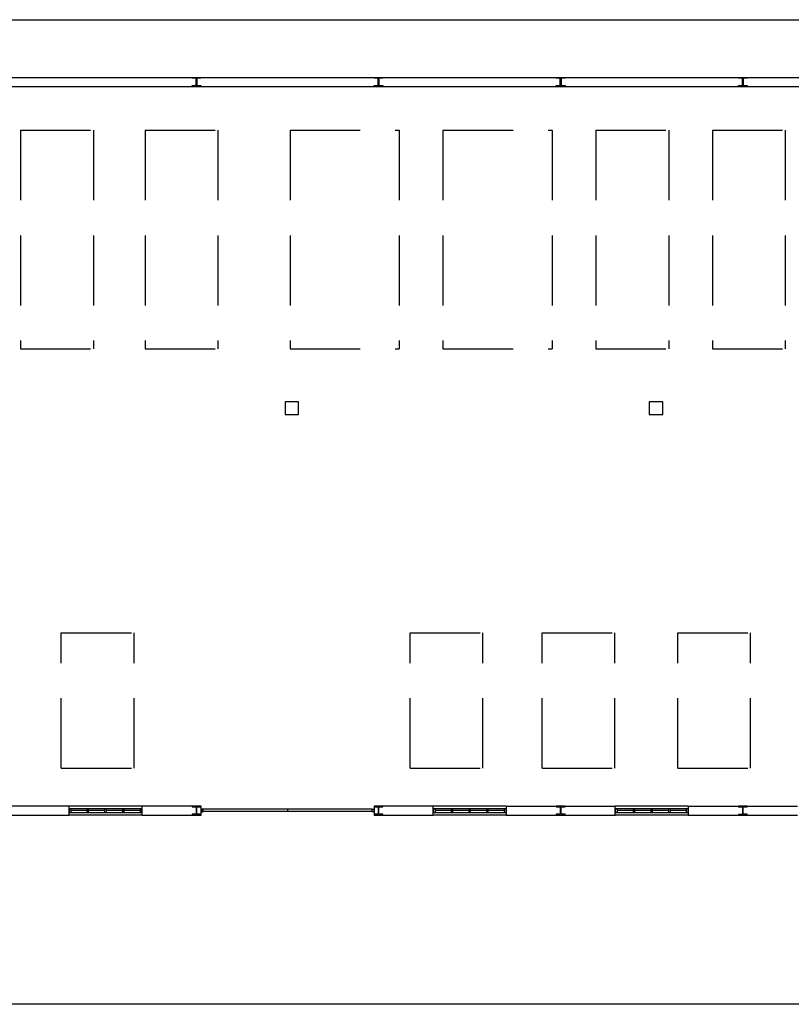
# Model space of a CAD drawing. Header units: millimetres. Extents: x -559 to 10735, y -2326 to 222.
# Tile 250 of 256: x 2404 to 2415, y -1797 to -1783. Entities that reach past the tile are written whole.
import ezdxf

# ---------------------------------------------------------------- set-up
doc = ezdxf.new("R2010")
doc.units = ezdxf.units.MM
doc.header["$LTSCALE"] = 4
doc.linetypes.add('HIDDEN', pattern=[0.375, 0.25, -0.125])
doc.layers.add('Extremos da Area Total', color=253, linetype='Continuous')
doc.layers.add('Planta Baixa', color=251, linetype='Continuous')

# ---------------------------------------------------------------- blocks, each defined once
blk = doc.blocks.new('AUW01D3S-flat-21-flat-1')
at = {"color": 9}
for p, q in [((0, 0.125), (-2, 0.125)), ((0, -0.125), (-2, -0.125))]:
    blk.add_line(p, q, dxfattribs=at)
blk = doc.blocks.new('AUD18D1S-flat-51-flat-1')
at = {"color": 9}
for p, q in [((-2, -0.125), (-2, 0.125)), ((0, 0.125), (0, -0.125))]:
    blk.add_line(p, q, dxfattribs=at)
blk = doc.blocks.new('AUD19D1S-flat-51-flat-1')
at = {"color": 9}
for p, q in [((-2, 0), (-2, 0)), ((0, 0), (0, 0))]:
    blk.add_line(p, q, dxfattribs=at)
blk = doc.blocks.new('AUD37D1S-flat-147-flat-1')
at = {"color": 9}
for p, q in [((-0.05, 0.05), (-0.05, -0.05)), ((0, 0.05), (-0.05, 0.05)), ((0, -0.05), (0, 0.05)), ((-0.05, -0.05), (0, -0.05))]:
    blk.add_line(p, q, dxfattribs=at)
at = {"color": 9, "width": 0.5, "flags": 3}
for p in [(-0.05, 0), (-0.05, -0.05)]:
    blk.add_attdef('JAMBPT', p, '', height=0.01, rotation=180, dxfattribs=at)
at = {"color": 9, "oblique": 36.8699, "width": 1.25, "flags": 3}
for p in [(-0.05, 0.05), (-0.05, 0), (-0.05, -0.05)]:
    blk.add_attdef('JAMBPT', p, '', height=0.00632, rotation=243.4349, dxfattribs=at)
blk = doc.blocks.new('AUD37D1S-flat-146-flat-1')
at = {"color": 9}
for p, q in [((0, -0.05), (0, 0.05)), ((0, 0.05), (0.05, 0.05)), ((0.05, 0.05), (0.05, -0.05)), ((0.05, -0.05), (0, -0.05))]:
    blk.add_line(p, q, dxfattribs=at)
at = {"color": 9, "text_generation_flag": 4, "width": 1.25, "flags": 3}
for p in [(0.05, 0.05), (0.05, 0), (0.05, -0.05)]:
    blk.add_attdef('JAMBPT', p, '', height=0.00632, rotation=296.5651, dxfattribs=at)
at = {"color": 9, "text_generation_flag": 4, "width": 0.5, "flags": 3}
for p in [(0.05, 0), (0.05, -0.05)]:
    blk.add_attdef('JAMBPT', p, '', height=0.01, dxfattribs=at)
blk = doc.blocks.new('AUD40D1S-flat-42-flat-1')
at = {"color": 9}
for p, q in [((-1, 0.05), (-1, -0.05)), ((1, 0.05), (-1, 0.05)), ((1, -0.05), (1, 0.05)), ((-1, -0.05), (1, -0.05))]:
    blk.add_line(p, q, dxfattribs=at)
blk = doc.blocks.new('AUD40D1S-flat-41-flat-1')
at = {"color": 9}
for p, q in [((-1, 0.05), (-1, -0.05)), ((1, 0.05), (-1, 0.05)), ((1, -0.05), (1, 0.05)), ((-1, -0.05), (1, -0.05))]:
    blk.add_line(p, q, dxfattribs=at)
blk = doc.blocks.new('AUD37D1S-flat-145-flat-1')
at = {"color": 9}
for p, q in [((-0.05, 0.05), (-0.05, -0.05)), ((0, 0.05), (-0.05, 0.05)), ((0, -0.05), (0, 0.05)), ((-0.05, -0.05), (0, -0.05))]:
    blk.add_line(p, q, dxfattribs=at)
at = {"color": 9, "width": 0.5, "flags": 3}
for p in [(-0.05, 0), (-0.05, -0.05)]:
    blk.add_attdef('JAMBPT', p, '', height=0.01, rotation=180, dxfattribs=at)
at = {"color": 9, "oblique": 36.8699, "width": 1.25, "flags": 3}
for p in [(-0.05, 0.05), (-0.05, 0), (-0.05, -0.05)]:
    blk.add_attdef('JAMBPT', p, '', height=0.00632, rotation=243.4349, dxfattribs=at)
blk = doc.blocks.new('AUD37D1S-flat-144-flat-1')
at = {"color": 9}
for p, q in [((-0.05, 0.05), (-0.05, -0.05)), ((0, 0.05), (-0.05, 0.05)), ((0, -0.05), (0, 0.05)), ((-0.05, -0.05), (0, -0.05))]:
    blk.add_line(p, q, dxfattribs=at)
at = {"color": 9, "width": 0.5, "flags": 3}
for p in [(-0.05, 0), (-0.05, -0.05)]:
    blk.add_attdef('JAMBPT', p, '', height=0.01, rotation=180, dxfattribs=at)
at = {"color": 9, "oblique": 36.8699, "width": 1.25, "flags": 3}
for p in [(-0.05, 0.05), (-0.05, 0), (-0.05, -0.05)]:
    blk.add_attdef('JAMBPT', p, '', height=0.00632, rotation=243.4349, dxfattribs=at)
blk = doc.blocks.new('AUD37D1S-flat-143-flat-1')
at = {"color": 9}
for p, q in [((-0.05, 0.05), (-0.05, -0.05)), ((0, 0.05), (-0.05, 0.05)), ((0, -0.05), (0, 0.05)), ((-0.05, -0.05), (0, -0.05))]:
    blk.add_line(p, q, dxfattribs=at)
at = {"color": 9, "width": 0.5, "flags": 3}
for p in [(-0.05, 0), (-0.05, -0.05)]:
    blk.add_attdef('JAMBPT', p, '', height=0.01, rotation=180, dxfattribs=at)
at = {"color": 9, "oblique": 36.8699, "width": 1.25, "flags": 3}
for p in [(-0.05, 0.05), (-0.05, 0), (-0.05, -0.05)]:
    blk.add_attdef('JAMBPT', p, '', height=0.00632, rotation=243.4349, dxfattribs=at)
blk = doc.blocks.new('AUW01D1S-flat-64-flat-1')
at = {"color": 9}
blk.add_line((0.21875, 0), (-0.21875, 0), dxfattribs=at)
blk = doc.blocks.new('AUW01D1S-flat-63-flat-1')
at = {"color": 9}
blk.add_line((0.21875, 0), (-0.21875, 0), dxfattribs=at)
blk = doc.blocks.new('AUW01D1S-flat-62-flat-1')
at = {"color": 9}
blk.add_line((0.21875, 0), (-0.21875, 0), dxfattribs=at)
blk = doc.blocks.new('AUW01D1S-flat-61-flat-1')
at = {"color": 9}
blk.add_line((0.21875, 0), (-0.21875, 0), dxfattribs=at)
blk = doc.blocks.new('AUW01D3S-flat-20-flat-1')
at = {"color": 9}
for p, q in [((0, 0.125), (-2, 0.125)), ((0, -0.125), (-2, -0.125))]:
    blk.add_line(p, q, dxfattribs=at)
blk = doc.blocks.new('AUD18D1S-flat-50-flat-1')
at = {"color": 9}
for p, q in [((-2, -0.125), (-2, 0.125)), ((0, 0.125), (0, -0.125))]:
    blk.add_line(p, q, dxfattribs=at)
blk = doc.blocks.new('AUD19D1S-flat-50-flat-1')
at = {"color": 9}
for p, q in [((-2, 0), (-2, 0)), ((0, 0), (0, 0))]:
    blk.add_line(p, q, dxfattribs=at)
blk = doc.blocks.new('AUD37D1S-flat-142-flat-1')
at = {"color": 9}
for p, q in [((-0.05, 0.05), (-0.05, -0.05)), ((0, 0.05), (-0.05, 0.05)), ((0, -0.05), (0, 0.05)), ((-0.05, -0.05), (0, -0.05))]:
    blk.add_line(p, q, dxfattribs=at)
at = {"color": 9, "width": 0.5, "flags": 3}
for p in [(-0.05, 0), (-0.05, -0.05)]:
    blk.add_attdef('JAMBPT', p, '', height=0.01, rotation=180, dxfattribs=at)
at = {"color": 9, "oblique": 36.8699, "width": 1.25, "flags": 3}
for p in [(-0.05, 0.05), (-0.05, 0), (-0.05, -0.05)]:
    blk.add_attdef('JAMBPT', p, '', height=0.00632, rotation=243.4349, dxfattribs=at)
blk = doc.blocks.new('AUD37D1S-flat-141-flat-1')
at = {"color": 9}
for p, q in [((0, -0.05), (0, 0.05)), ((0, 0.05), (0.05, 0.05)), ((0.05, 0.05), (0.05, -0.05)), ((0.05, -0.05), (0, -0.05))]:
    blk.add_line(p, q, dxfattribs=at)
at = {"color": 9, "text_generation_flag": 4, "width": 1.25, "flags": 3}
for p in [(0.05, 0.05), (0.05, 0), (0.05, -0.05)]:
    blk.add_attdef('JAMBPT', p, '', height=0.00632, rotation=296.5651, dxfattribs=at)
at = {"color": 9, "text_generation_flag": 4, "width": 0.5, "flags": 3}
for p in [(0.05, 0), (0.05, -0.05)]:
    blk.add_attdef('JAMBPT', p, '', height=0.01, dxfattribs=at)
blk = doc.blocks.new('AUD40D1S-flat-40-flat-1')
at = {"color": 9}
for p, q in [((-1, 0.05), (-1, -0.05)), ((1, 0.05), (-1, 0.05)), ((1, -0.05), (1, 0.05)), ((-1, -0.05), (1, -0.05))]:
    blk.add_line(p, q, dxfattribs=at)
blk = doc.blocks.new('AUD40D1S-flat-39-flat-1')
at = {"color": 9}
for p, q in [((-1, 0.05), (-1, -0.05)), ((1, 0.05), (-1, 0.05)), ((1, -0.05), (1, 0.05)), ((-1, -0.05), (1, -0.05))]:
    blk.add_line(p, q, dxfattribs=at)
blk = doc.blocks.new('AUD37D1S-flat-140-flat-1')
at = {"color": 9}
for p, q in [((-0.05, 0.05), (-0.05, -0.05)), ((0, 0.05), (-0.05, 0.05)), ((0, -0.05), (0, 0.05)), ((-0.05, -0.05), (0, -0.05))]:
    blk.add_line(p, q, dxfattribs=at)
at = {"color": 9, "width": 0.5, "flags": 3}
for p in [(-0.05, 0), (-0.05, -0.05)]:
    blk.add_attdef('JAMBPT', p, '', height=0.01, rotation=180, dxfattribs=at)
at = {"color": 9, "oblique": 36.8699, "width": 1.25, "flags": 3}
for p in [(-0.05, 0.05), (-0.05, 0), (-0.05, -0.05)]:
    blk.add_attdef('JAMBPT', p, '', height=0.00632, rotation=243.4349, dxfattribs=at)
blk = doc.blocks.new('AUD37D1S-flat-139-flat-1')
at = {"color": 9}
for p, q in [((-0.05, 0.05), (-0.05, -0.05)), ((0, 0.05), (-0.05, 0.05)), ((0, -0.05), (0, 0.05)), ((-0.05, -0.05), (0, -0.05))]:
    blk.add_line(p, q, dxfattribs=at)
at = {"color": 9, "width": 0.5, "flags": 3}
for p in [(-0.05, 0), (-0.05, -0.05)]:
    blk.add_attdef('JAMBPT', p, '', height=0.01, rotation=180, dxfattribs=at)
at = {"color": 9, "oblique": 36.8699, "width": 1.25, "flags": 3}
for p in [(-0.05, 0.05), (-0.05, 0), (-0.05, -0.05)]:
    blk.add_attdef('JAMBPT', p, '', height=0.00632, rotation=243.4349, dxfattribs=at)
blk = doc.blocks.new('AUD37D1S-flat-138-flat-1')
at = {"color": 9}
for p, q in [((-0.05, 0.05), (-0.05, -0.05)), ((0, 0.05), (-0.05, 0.05)), ((0, -0.05), (0, 0.05)), ((-0.05, -0.05), (0, -0.05))]:
    blk.add_line(p, q, dxfattribs=at)
at = {"color": 9, "width": 0.5, "flags": 3}
for p in [(-0.05, 0), (-0.05, -0.05)]:
    blk.add_attdef('JAMBPT', p, '', height=0.01, rotation=180, dxfattribs=at)
at = {"color": 9, "oblique": 36.8699, "width": 1.25, "flags": 3}
for p in [(-0.05, 0.05), (-0.05, 0), (-0.05, -0.05)]:
    blk.add_attdef('JAMBPT', p, '', height=0.00632, rotation=243.4349, dxfattribs=at)
blk = doc.blocks.new('AUW01D1S-flat-60-flat-1')
at = {"color": 9}
blk.add_line((0.21875, 0), (-0.21875, 0), dxfattribs=at)
blk = doc.blocks.new('AUW01D1S-flat-59-flat-1')
at = {"color": 9}
blk.add_line((0.21875, 0), (-0.21875, 0), dxfattribs=at)
blk = doc.blocks.new('AUW01D1S-flat-58-flat-1')
at = {"color": 9}
blk.add_line((0.21875, 0), (-0.21875, 0), dxfattribs=at)
blk = doc.blocks.new('AUW01D1S-flat-57-flat-1')
at = {"color": 9}
blk.add_line((0.21875, 0), (-0.21875, 0), dxfattribs=at)
blk = doc.blocks.new('AUW01D3S-flat-19-flat-1')
at = {"color": 9}
for p, q in [((0, 0.125), (-2, 0.125)), ((0, -0.125), (-2, -0.125))]:
    blk.add_line(p, q, dxfattribs=at)
blk = doc.blocks.new('AUD18D1S-flat-49-flat-1')
at = {"color": 9}
for p, q in [((-2, -0.125), (-2, 0.125)), ((0, 0.125), (0, -0.125))]:
    blk.add_line(p, q, dxfattribs=at)
blk = doc.blocks.new('AUD19D1S-flat-49-flat-1')
at = {"color": 9}
for p, q in [((-2, 0), (-2, 0)), ((0, 0), (0, 0))]:
    blk.add_line(p, q, dxfattribs=at)
blk = doc.blocks.new('AUD37D1S-flat-137-flat-1')
at = {"color": 9}
for p, q in [((-0.05, 0.05), (-0.05, -0.05)), ((0, 0.05), (-0.05, 0.05)), ((0, -0.05), (0, 0.05)), ((-0.05, -0.05), (0, -0.05))]:
    blk.add_line(p, q, dxfattribs=at)
at = {"color": 9, "width": 0.5, "flags": 3}
for p in [(-0.05, 0), (-0.05, -0.05)]:
    blk.add_attdef('JAMBPT', p, '', height=0.01, rotation=180, dxfattribs=at)
at = {"color": 9, "oblique": 36.8699, "width": 1.25, "flags": 3}
for p in [(-0.05, 0.05), (-0.05, 0), (-0.05, -0.05)]:
    blk.add_attdef('JAMBPT', p, '', height=0.00632, rotation=243.4349, dxfattribs=at)
blk = doc.blocks.new('AUD37D1S-flat-136-flat-1')
at = {"color": 9}
for p, q in [((0, -0.05), (0, 0.05)), ((0, 0.05), (0.05, 0.05)), ((0.05, 0.05), (0.05, -0.05)), ((0.05, -0.05), (0, -0.05))]:
    blk.add_line(p, q, dxfattribs=at)
at = {"color": 9, "text_generation_flag": 4, "width": 1.25, "flags": 3}
for p in [(0.05, 0.05), (0.05, 0), (0.05, -0.05)]:
    blk.add_attdef('JAMBPT', p, '', height=0.00632, rotation=296.5651, dxfattribs=at)
at = {"color": 9, "text_generation_flag": 4, "width": 0.5, "flags": 3}
for p in [(0.05, 0), (0.05, -0.05)]:
    blk.add_attdef('JAMBPT', p, '', height=0.01, dxfattribs=at)
blk = doc.blocks.new('AUD40D1S-flat-38-flat-1')
at = {"color": 9}
for p, q in [((-1, 0.05), (-1, -0.05)), ((1, 0.05), (-1, 0.05)), ((1, -0.05), (1, 0.05)), ((-1, -0.05), (1, -0.05))]:
    blk.add_line(p, q, dxfattribs=at)
blk = doc.blocks.new('AUD40D1S-flat-37-flat-1')
at = {"color": 9}
for p, q in [((-1, 0.05), (-1, -0.05)), ((1, 0.05), (-1, 0.05)), ((1, -0.05), (1, 0.05)), ((-1, -0.05), (1, -0.05))]:
    blk.add_line(p, q, dxfattribs=at)
blk = doc.blocks.new('AUD37D1S-flat-135-flat-1')
at = {"color": 9}
for p, q in [((-0.05, 0.05), (-0.05, -0.05)), ((0, 0.05), (-0.05, 0.05)), ((0, -0.05), (0, 0.05)), ((-0.05, -0.05), (0, -0.05))]:
    blk.add_line(p, q, dxfattribs=at)
at = {"color": 9, "width": 0.5, "flags": 3}
for p in [(-0.05, 0), (-0.05, -0.05)]:
    blk.add_attdef('JAMBPT', p, '', height=0.01, rotation=180, dxfattribs=at)
at = {"color": 9, "oblique": 36.8699, "width": 1.25, "flags": 3}
for p in [(-0.05, 0.05), (-0.05, 0), (-0.05, -0.05)]:
    blk.add_attdef('JAMBPT', p, '', height=0.00632, rotation=243.4349, dxfattribs=at)
blk = doc.blocks.new('AUD37D1S-flat-134-flat-1')
at = {"color": 9}
for p, q in [((-0.05, 0.05), (-0.05, -0.05)), ((0, 0.05), (-0.05, 0.05)), ((0, -0.05), (0, 0.05)), ((-0.05, -0.05), (0, -0.05))]:
    blk.add_line(p, q, dxfattribs=at)
at = {"color": 9, "width": 0.5, "flags": 3}
for p in [(-0.05, 0), (-0.05, -0.05)]:
    blk.add_attdef('JAMBPT', p, '', height=0.01, rotation=180, dxfattribs=at)
at = {"color": 9, "oblique": 36.8699, "width": 1.25, "flags": 3}
for p in [(-0.05, 0.05), (-0.05, 0), (-0.05, -0.05)]:
    blk.add_attdef('JAMBPT', p, '', height=0.00632, rotation=243.4349, dxfattribs=at)
blk = doc.blocks.new('AUD37D1S-flat-133-flat-1')
at = {"color": 9}
for p, q in [((-0.05, 0.05), (-0.05, -0.05)), ((0, 0.05), (-0.05, 0.05)), ((0, -0.05), (0, 0.05)), ((-0.05, -0.05), (0, -0.05))]:
    blk.add_line(p, q, dxfattribs=at)
at = {"color": 9, "width": 0.5, "flags": 3}
for p in [(-0.05, 0), (-0.05, -0.05)]:
    blk.add_attdef('JAMBPT', p, '', height=0.01, rotation=180, dxfattribs=at)
at = {"color": 9, "oblique": 36.8699, "width": 1.25, "flags": 3}
for p in [(-0.05, 0.05), (-0.05, 0), (-0.05, -0.05)]:
    blk.add_attdef('JAMBPT', p, '', height=0.00632, rotation=243.4349, dxfattribs=at)
blk = doc.blocks.new('AUW01D1S-flat-56-flat-1')
at = {"color": 9}
blk.add_line((0.21875, 0), (-0.21875, 0), dxfattribs=at)
blk = doc.blocks.new('AUW01D1S-flat-55-flat-1')
at = {"color": 9}
blk.add_line((0.21875, 0), (-0.21875, 0), dxfattribs=at)
blk = doc.blocks.new('AUW01D1S-flat-54-flat-1')
at = {"color": 9}
blk.add_line((0.21875, 0), (-0.21875, 0), dxfattribs=at)
blk = doc.blocks.new('AUW01D1S-flat-53-flat-1')
at = {"color": 9}
blk.add_line((0.21875, 0), (-0.21875, 0), dxfattribs=at)
blk = doc.blocks.new('AUD18D1S-flat-23-flat-1')
at = {"color": 9}
for p, q in [((0, -0.125), (0, 0.125)), ((4.75, 0.125), (4.75, -0.125))]:
    blk.add_line(p, q, dxfattribs=at)
blk = doc.blocks.new('AUD19D1S-flat-23-flat-1')
at = {"color": 9}
for p, q in [((0, 0), (0, 0)), ((4.75, 0), (4.75, 0))]:
    blk.add_line(p, q, dxfattribs=at)
blk = doc.blocks.new('AUD37D1S-flat-64-flat-1')
at = {"color": 9}
for p, q in [((0, 0.0375), (0, -0.0375)), ((0.05, 0.0375), (0, 0.0375)), ((0.05, -0.0375), (0.05, 0.0375)), ((0, -0.0375), (0.05, -0.0375))]:
    blk.add_line(p, q, dxfattribs=at)
at = {"color": 9, "oblique": 22.61986, "width": 1.083333, "flags": 3}
for p in [(0.05, 0.0375), (0.05, 0), (0.05, -0.0375)]:
    blk.add_attdef('JAMBPT', p, '', height=0.00588, rotation=56.30993, dxfattribs=at)
at = {"color": 9, "width": 0.666667, "flags": 3}
for p in [(0.05, 0.0375), (0.05, 0)]:
    blk.add_attdef('JAMBPT', p, '', height=0.0075, dxfattribs=at)
blk = doc.blocks.new('AUD37D1S-flat-63-flat-1')
at = {"color": 9}
for p, q in [((-0.05, 0.0375), (0, 0.0375)), ((-0.05, -0.0375), (-0.05, 0.0375)), ((0, 0.0375), (0, -0.0375)), ((0, -0.0375), (-0.05, -0.0375))]:
    blk.add_line(p, q, dxfattribs=at)
at = {"color": 9, "text_generation_flag": 4, "flags": 3}
for p, height, rotation, width in [((-0.05, 0.0375), 0.0075, 180, 0.666667), ((-0.05, 0), 0.0075, 180, 0.666667), ((-0.05, 0.0375), 0.00588, 123.69007, 1.083333), ((-0.05, 0), 0.00588, 123.69007, 1.083333), ((-0.05, -0.0375), 0.00588, 123.69007, 1.083333)]:
    blk.add_attdef('JAMBPT', p, '', height=height, rotation=rotation, dxfattribs=dict(at, width=width))
blk = doc.blocks.new('AUD41D1S-flat-13-flat-1')
at = {"color": 9}
for p, q in [((-2.375, 0.0375), (-2.375, -0.0375)), ((2.375, -0.0375), (2.375, 0.0375))]:
    blk.add_line(p, q, dxfattribs=at)
blk = doc.blocks.new('AUD10D1S-flat-2-flat-1')
at = {"color": 9}
for p, q in [((0, 0), (0, -0.05)), ((4.65, 0), (0, 0)), ((4.65, -0.05), (4.65, 0)), ((0, -0.05), (4.65, -0.05))]:
    blk.add_line(p, q, dxfattribs=at)

msp = doc.modelspace()

# ---------------------------------------------------------------- linework, layer by layer
at = {"layer": 'Extremos da Area Total'}
msp.add_lwpolyline([(2380.318, -1784.773), (2380.318, -1783.138), (2428.891, -1783.138), (2428.891, -1797.173), (2380.318, -1797.173), (2380.318, -1785.049)], dxfattribs=at)
msp.add_lwpolyline([(2380.318, -1784.773), (2380.318, -1783.138), (2428.891, -1783.138), (2428.891, -1797.173), (2380.318, -1797.173), (2380.318, -1785.049)], dxfattribs=at)
at = {"layer": 'Planta Baixa'}
for p, q in [((2394.231, -1783.96), (2423.173, -1783.96)), ((2394.231, -1783.96), (2423.173, -1783.96)), ((2394.231, -1784.09), (2423.173, -1784.09)), ((2394.231, -1784.09), (2423.173, -1784.09)), ((2404.995, -1794.347), (2403.437, -1794.347)), ((2404.995, -1794.347), (2403.437, -1794.347)), ((2406.878, -1794.347), (2406.034, -1794.347)), ((2406.878, -1794.347), (2406.034, -1794.347)), ((2410.189, -1794.347), (2409.345, -1794.347)), ((2410.189, -1794.347), (2409.345, -1794.347)), ((2411.228, -1794.347), (2412.786, -1794.347)), ((2411.228, -1794.347), (2412.786, -1794.347)), ((2413.824, -1794.347), (2415.382, -1794.347)), ((2413.824, -1794.347), (2415.382, -1794.347)), ((2403.437, -1794.477), (2404.995, -1794.477)), ((2403.437, -1794.477), (2404.995, -1794.477)), ((2406.034, -1794.477), (2406.878, -1794.477)), ((2406.034, -1794.477), (2406.878, -1794.477)), ((2408.111, -1794.393), (2408.111, -1794.419)), ((2408.111, -1794.393), (2408.111, -1794.419)), ((2409.345, -1794.477), (2410.189, -1794.477)), ((2409.345, -1794.477), (2410.189, -1794.477)), ((2411.228, -1794.477), (2412.786, -1794.477)), ((2411.228, -1794.477), (2412.786, -1794.477)), ((2413.824, -1794.477), (2415.382, -1794.477)), ((2413.824, -1794.477), (2415.382, -1794.477))]:
    msp.add_line(p, q, dxfattribs=at)
at = {"layer": 'Planta Baixa', "linetype": 'HIDDEN'}
for p, q in [((2404.302, -1784.712), (2405.341, -1784.712)), ((2404.302, -1784.712), (2404.302, -1787.829)), ((2404.302, -1784.712), (2405.341, -1784.712)), ((2404.302, -1784.712), (2404.302, -1787.829)), ((2405.341, -1784.712), (2405.341, -1787.829)), ((2405.341, -1784.712), (2405.341, -1787.829)), ((2406.078, -1784.712), (2407.117, -1784.712)), ((2406.078, -1784.712), (2406.078, -1787.829)), ((2406.078, -1784.712), (2407.117, -1784.712)), ((2406.078, -1784.712), (2406.078, -1787.829)), ((2407.117, -1784.712), (2407.117, -1787.829)), ((2407.117, -1784.712), (2407.117, -1787.829)), ((2408.146, -1784.712), (2408.146, -1787.829)), ((2408.146, -1784.712), (2409.704, -1784.712)), ((2408.146, -1784.712), (2408.146, -1787.829)), ((2408.146, -1784.712), (2409.704, -1784.712)), ((2409.704, -1784.712), (2409.704, -1787.829)), ((2409.704, -1784.712), (2409.704, -1787.829)), ((2410.327, -1784.712), (2411.885, -1784.712)), ((2410.327, -1784.712), (2410.327, -1787.829)), ((2410.327, -1784.712), (2411.885, -1784.712)), ((2410.327, -1784.712), (2410.327, -1787.829)), ((2411.885, -1784.712), (2411.885, -1787.829)), ((2411.885, -1784.712), (2411.885, -1787.829)), ((2412.508, -1784.712), (2412.508, -1787.829)), ((2412.508, -1784.712), (2413.547, -1784.712)), ((2412.508, -1784.712), (2412.508, -1787.829)), ((2412.508, -1784.712), (2413.547, -1784.712)), ((2413.547, -1784.712), (2413.547, -1787.829)), ((2413.547, -1784.712), (2413.547, -1787.829)), ((2414.17, -1784.712), (2415.209, -1784.712)), ((2414.17, -1784.712), (2414.17, -1787.829)), ((2414.17, -1784.712), (2415.209, -1784.712)), ((2414.17, -1784.712), (2414.17, -1787.829)), ((2415.209, -1784.712), (2415.209, -1787.829)), ((2415.209, -1784.712), (2415.209, -1787.829)), ((2404.302, -1787.829), (2405.341, -1787.829)), ((2404.302, -1787.829), (2405.341, -1787.829)), ((2406.078, -1787.829), (2407.117, -1787.829)), ((2406.078, -1787.829), (2407.117, -1787.829)), ((2408.146, -1787.829), (2409.704, -1787.829)), ((2408.146, -1787.829), (2409.704, -1787.829)), ((2410.327, -1787.829), (2411.885, -1787.829)), ((2410.327, -1787.829), (2411.885, -1787.829)), ((2412.508, -1787.829), (2413.547, -1787.829)), ((2412.508, -1787.829), (2413.547, -1787.829)), ((2414.17, -1787.829), (2415.209, -1787.829)), ((2414.17, -1787.829), (2415.209, -1787.829)), ((2404.884, -1793.808), (2404.884, -1791.876)), ((2404.884, -1791.876), (2405.923, -1791.876)), ((2404.884, -1793.808), (2404.884, -1791.876)), ((2404.884, -1791.876), (2405.923, -1791.876)), ((2405.923, -1793.808), (2405.923, -1791.876)), ((2405.923, -1793.808), (2405.923, -1791.876)), ((2409.859, -1793.808), (2409.859, -1791.876)), ((2409.859, -1791.876), (2410.898, -1791.876)), ((2409.859, -1793.808), (2409.859, -1791.876)), ((2409.859, -1791.876), (2410.898, -1791.876)), ((2410.898, -1793.808), (2410.898, -1791.876)), ((2410.898, -1793.808), (2410.898, -1791.876)), ((2411.74, -1791.876), (2412.778, -1791.876)), ((2411.74, -1793.808), (2411.74, -1791.876)), ((2411.74, -1791.876), (2412.778, -1791.876)), ((2411.74, -1793.808), (2411.74, -1791.876)), ((2412.778, -1793.808), (2412.778, -1791.876)), ((2412.778, -1793.808), (2412.778, -1791.876)), ((2413.677, -1791.876), (2414.715, -1791.876)), ((2413.677, -1793.808), (2413.677, -1791.876)), ((2413.677, -1791.876), (2414.715, -1791.876)), ((2413.677, -1793.808), (2413.677, -1791.876)), ((2414.715, -1793.808), (2414.715, -1791.876)), ((2414.715, -1793.808), (2414.715, -1791.876)), ((2404.884, -1793.808), (2405.923, -1793.808)), ((2404.884, -1793.808), (2405.923, -1793.808)), ((2409.859, -1793.808), (2410.898, -1793.808)), ((2409.859, -1793.808), (2410.898, -1793.808)), ((2411.74, -1793.808), (2412.778, -1793.808)), ((2411.74, -1793.808), (2412.778, -1793.808)), ((2413.677, -1793.808), (2414.715, -1793.808)), ((2413.677, -1793.808), (2414.715, -1793.808))]:
    msp.add_line(p, q, dxfattribs=at)
at = {"layer": 'Planta Baixa'}
for points in [[(2406.875, -1783.963), (2406.875, -1783.973), (2406.823, -1783.973, 0.414214), (2406.818, -1783.978), (2406.818, -1784.072, 0.414214), (2406.823, -1784.077), (2406.875, -1784.077), (2406.875, -1784.087), (2406.751, -1784.087), (2406.751, -1784.077), (2406.803, -1784.077, 0.414214), (2406.808, -1784.072), (2406.808, -1783.978, 0.414214), (2406.803, -1783.973), (2406.751, -1783.973), (2406.751, -1783.963)], [(2406.875, -1783.963), (2406.875, -1783.973), (2406.823, -1783.973, 0.414214), (2406.818, -1783.978), (2406.818, -1784.072, 0.414214), (2406.823, -1784.077), (2406.875, -1784.077), (2406.875, -1784.087), (2406.751, -1784.087), (2406.751, -1784.077), (2406.803, -1784.077, 0.414214), (2406.808, -1784.072), (2406.808, -1783.978, 0.414214), (2406.803, -1783.973), (2406.751, -1783.973), (2406.751, -1783.963)], [(2409.472, -1783.963), (2409.472, -1783.973), (2409.42, -1783.973, 0.414214), (2409.415, -1783.978), (2409.415, -1784.072, 0.414214), (2409.42, -1784.077), (2409.472, -1784.077), (2409.472, -1784.087), (2409.347, -1784.087), (2409.347, -1784.077), (2409.399, -1784.077, 0.414214), (2409.405, -1784.072), (2409.405, -1783.978, 0.414214), (2409.399, -1783.973), (2409.347, -1783.973), (2409.347, -1783.963)], [(2409.472, -1783.963), (2409.472, -1783.973), (2409.42, -1783.973, 0.414214), (2409.415, -1783.978), (2409.415, -1784.072, 0.414214), (2409.42, -1784.077), (2409.472, -1784.077), (2409.472, -1784.087), (2409.347, -1784.087), (2409.347, -1784.077), (2409.399, -1784.077, 0.414214), (2409.405, -1784.072), (2409.405, -1783.978, 0.414214), (2409.399, -1783.973), (2409.347, -1783.973), (2409.347, -1783.963)], [(2412.069, -1783.963), (2412.069, -1783.973), (2412.017, -1783.973, 0.414214), (2412.012, -1783.978), (2412.012, -1784.072, 0.414214), (2412.017, -1784.077), (2412.069, -1784.077), (2412.069, -1784.087), (2411.944, -1784.087), (2411.944, -1784.077), (2411.996, -1784.077, 0.414214), (2412.001, -1784.072), (2412.001, -1783.978, 0.414214), (2411.996, -1783.973), (2411.944, -1783.973), (2411.944, -1783.963)], [(2412.069, -1783.963), (2412.069, -1783.973), (2412.017, -1783.973, 0.414214), (2412.012, -1783.978), (2412.012, -1784.072, 0.414214), (2412.017, -1784.077), (2412.069, -1784.077), (2412.069, -1784.087), (2411.944, -1784.087), (2411.944, -1784.077), (2411.996, -1784.077, 0.414214), (2412.001, -1784.072), (2412.001, -1783.978, 0.414214), (2411.996, -1783.973), (2411.944, -1783.973), (2411.944, -1783.963)], [(2414.666, -1783.963), (2414.666, -1783.973), (2414.614, -1783.973, 0.414214), (2414.609, -1783.978), (2414.608, -1784.072, 0.414214), (2414.614, -1784.077), (2414.665, -1784.077), (2414.665, -1784.088), (2414.541, -1784.087), (2414.541, -1784.077), (2414.593, -1784.077, 0.414214), (2414.598, -1784.072), (2414.598, -1783.978, 0.414214), (2414.593, -1783.973), (2414.541, -1783.973), (2414.541, -1783.962)], [(2414.666, -1783.963), (2414.666, -1783.973), (2414.614, -1783.973, 0.414214), (2414.609, -1783.978), (2414.608, -1784.072, 0.414214), (2414.614, -1784.077), (2414.665, -1784.077), (2414.665, -1784.088), (2414.541, -1784.087), (2414.541, -1784.077), (2414.593, -1784.077, 0.414214), (2414.598, -1784.072), (2414.598, -1783.978, 0.414214), (2414.593, -1783.973), (2414.541, -1783.973), (2414.541, -1783.962)], [(2406.875, -1794.475), (2406.875, -1794.464), (2406.823, -1794.464, -0.414214), (2406.818, -1794.459), (2406.818, -1794.366, -0.414214), (2406.823, -1794.36), (2406.875, -1794.36), (2406.875, -1794.35), (2406.751, -1794.35), (2406.751, -1794.36), (2406.803, -1794.36, -0.414214), (2406.808, -1794.366), (2406.808, -1794.459, -0.414214), (2406.803, -1794.464), (2406.751, -1794.464), (2406.751, -1794.475)], [(2406.875, -1794.475), (2406.875, -1794.464), (2406.823, -1794.464, -0.414214), (2406.818, -1794.459), (2406.818, -1794.366, -0.414214), (2406.823, -1794.36), (2406.875, -1794.36), (2406.875, -1794.35), (2406.751, -1794.35), (2406.751, -1794.36), (2406.803, -1794.36, -0.414214), (2406.808, -1794.366), (2406.808, -1794.459, -0.414214), (2406.803, -1794.464), (2406.751, -1794.464), (2406.751, -1794.475)], [(2409.472, -1794.475), (2409.472, -1794.464), (2409.42, -1794.464, -0.414214), (2409.415, -1794.459), (2409.415, -1794.366, -0.414214), (2409.42, -1794.36), (2409.472, -1794.36), (2409.472, -1794.35), (2409.347, -1794.35), (2409.347, -1794.36), (2409.399, -1794.36, -0.414214), (2409.405, -1794.366), (2409.405, -1794.459, -0.414214), (2409.399, -1794.464), (2409.347, -1794.464), (2409.347, -1794.475)], [(2409.472, -1794.475), (2409.472, -1794.464), (2409.42, -1794.464, -0.414214), (2409.415, -1794.459), (2409.415, -1794.366, -0.414214), (2409.42, -1794.36), (2409.472, -1794.36), (2409.472, -1794.35), (2409.347, -1794.35), (2409.347, -1794.36), (2409.399, -1794.36, -0.414214), (2409.405, -1794.366), (2409.405, -1794.459, -0.414214), (2409.399, -1794.464), (2409.347, -1794.464), (2409.347, -1794.475)], [(2412.069, -1794.475), (2412.069, -1794.464), (2412.017, -1794.464, -0.414214), (2412.012, -1794.459), (2412.012, -1794.366, -0.414214), (2412.017, -1794.36), (2412.069, -1794.36), (2412.069, -1794.35), (2411.944, -1794.35), (2411.944, -1794.36), (2411.996, -1794.36, -0.414214), (2412.001, -1794.366), (2412.001, -1794.459, -0.414214), (2411.996, -1794.464), (2411.944, -1794.464), (2411.944, -1794.475)], [(2412.069, -1794.475), (2412.069, -1794.464), (2412.017, -1794.464, -0.414214), (2412.012, -1794.459), (2412.012, -1794.366, -0.414214), (2412.017, -1794.36), (2412.069, -1794.36), (2412.069, -1794.35), (2411.944, -1794.35), (2411.944, -1794.36), (2411.996, -1794.36, -0.414214), (2412.001, -1794.366), (2412.001, -1794.459, -0.414214), (2411.996, -1794.464), (2411.944, -1794.464), (2411.944, -1794.475)], [(2414.666, -1794.474), (2414.666, -1794.464), (2414.614, -1794.464, -0.414214), (2414.609, -1794.459), (2414.608, -1794.366, -0.414214), (2414.614, -1794.36), (2414.665, -1794.36), (2414.665, -1794.35), (2414.541, -1794.35), (2414.541, -1794.361), (2414.593, -1794.36, -0.414214), (2414.598, -1794.366), (2414.598, -1794.459, -0.414214), (2414.593, -1794.464), (2414.541, -1794.465), (2414.541, -1794.475)], [(2414.666, -1794.474), (2414.666, -1794.464), (2414.614, -1794.464, -0.414214), (2414.609, -1794.459), (2414.608, -1794.366, -0.414214), (2414.614, -1794.36), (2414.665, -1794.36), (2414.665, -1794.35), (2414.541, -1794.35), (2414.541, -1794.361), (2414.593, -1794.36, -0.414214), (2414.598, -1794.366), (2414.598, -1794.459, -0.414214), (2414.593, -1794.464), (2414.541, -1794.465), (2414.541, -1794.475)]]:
    msp.add_lwpolyline(points, format="xyb", close=True, dxfattribs=at)
for points in [[(2408.076, -1788.766), (2408.269, -1788.766), (2408.269, -1788.587), (2408.076, -1788.587)], [(2408.076, -1788.766), (2408.269, -1788.766), (2408.269, -1788.587), (2408.076, -1788.587)], [(2413.269, -1788.766), (2413.463, -1788.766), (2413.463, -1788.587), (2413.269, -1788.587)], [(2413.269, -1788.766), (2413.463, -1788.766), (2413.463, -1788.587), (2413.269, -1788.587)]]:
    msp.add_lwpolyline(points, close=True, dxfattribs=at)

# ---------------------------------------------------------------- block references
at = {"layer": 'Planta Baixa', "xscale": 0.5193635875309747, "yscale": 0.5193635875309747, "zscale": 0.5193635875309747}
for name, p in [('AUW01D3S-flat-19-flat-1', (2406.034, -1794.412)), ('AUD18D1S-flat-49-flat-1', (2406.034, -1794.412)), ('AUW01D3S-flat-19-flat-1', (2406.034, -1794.412)), ('AUD18D1S-flat-49-flat-1', (2406.034, -1794.412)), ('AUD18D1S-flat-23-flat-1', (2406.878, -1794.412)), ('AUD18D1S-flat-23-flat-1', (2406.878, -1794.412)), ('AUW01D3S-flat-20-flat-1', (2411.228, -1794.412)), ('AUD18D1S-flat-50-flat-1', (2411.228, -1794.412)), ('AUW01D3S-flat-20-flat-1', (2411.228, -1794.412)), ('AUD18D1S-flat-50-flat-1', (2411.228, -1794.412)), ('AUW01D3S-flat-21-flat-1', (2413.824, -1794.412)), ('AUD18D1S-flat-51-flat-1', (2413.824, -1794.412)), ('AUW01D3S-flat-21-flat-1', (2413.824, -1794.412)), ('AUD18D1S-flat-51-flat-1', (2413.824, -1794.412)), ('AUD37D1S-flat-136-flat-1', (2404.995, -1794.412)), ('AUD40D1S-flat-38-flat-1', (2405.515, -1794.412)), ('AUD40D1S-flat-37-flat-1', (2405.515, -1794.412)), ('AUD37D1S-flat-136-flat-1', (2404.995, -1794.412)), ('AUD40D1S-flat-38-flat-1', (2405.515, -1794.412)), ('AUD40D1S-flat-37-flat-1', (2405.515, -1794.412)), ('AUD19D1S-flat-49-flat-1', (2406.034, -1794.412)), ('AUD19D1S-flat-49-flat-1', (2406.034, -1794.412)), ('AUW01D1S-flat-53-flat-1', (2405.135, -1794.412)), ('AUW01D1S-flat-53-flat-1', (2405.135, -1794.412)), ('AUD37D1S-flat-133-flat-1', (2405.274, -1794.412)), ('AUD37D1S-flat-133-flat-1', (2405.274, -1794.412)), ('AUW01D1S-flat-54-flat-1', (2405.388, -1794.412)), ('AUW01D1S-flat-54-flat-1', (2405.388, -1794.412)), ('AUD37D1S-flat-134-flat-1', (2405.528, -1794.412)), ('AUD37D1S-flat-134-flat-1', (2405.528, -1794.412)), ('AUW01D1S-flat-55-flat-1', (2405.641, -1794.412)), ('AUW01D1S-flat-55-flat-1', (2405.641, -1794.412)), ('AUD37D1S-flat-135-flat-1', (2405.781, -1794.412)), ('AUD37D1S-flat-135-flat-1', (2405.781, -1794.412)), ('AUW01D1S-flat-56-flat-1', (2405.894, -1794.412)), ('AUW01D1S-flat-56-flat-1', (2405.894, -1794.412)), ('AUD37D1S-flat-137-flat-1', (2406.034, -1794.412)), ('AUD37D1S-flat-137-flat-1', (2406.034, -1794.412)), ('AUD37D1S-flat-64-flat-1', (2406.878, -1794.412)), ('AUD41D1S-flat-13-flat-1', (2408.111, -1794.412)), ('AUD37D1S-flat-64-flat-1', (2406.878, -1794.412)), ('AUD41D1S-flat-13-flat-1', (2408.111, -1794.412)), ('AUD19D1S-flat-23-flat-1', (2406.878, -1794.412)), ('AUD19D1S-flat-23-flat-1', (2406.878, -1794.412)), ('AUD10D1S-flat-2-flat-1', (2406.904, -1794.393)), ('AUD10D1S-flat-2-flat-1', (2406.904, -1794.393)), ('AUD37D1S-flat-63-flat-1', (2409.345, -1794.412)), ('AUD37D1S-flat-63-flat-1', (2409.345, -1794.412)), ('AUD37D1S-flat-141-flat-1', (2410.189, -1794.412)), ('AUD40D1S-flat-40-flat-1', (2410.708, -1794.412)), ('AUD40D1S-flat-39-flat-1', (2410.708, -1794.412)), ('AUD37D1S-flat-141-flat-1', (2410.189, -1794.412)), ('AUD40D1S-flat-40-flat-1', (2410.708, -1794.412)), ('AUD40D1S-flat-39-flat-1', (2410.708, -1794.412)), ('AUD19D1S-flat-50-flat-1', (2411.228, -1794.412)), ('AUD19D1S-flat-50-flat-1', (2411.228, -1794.412)), ('AUW01D1S-flat-57-flat-1', (2410.328, -1794.412)), ('AUW01D1S-flat-57-flat-1', (2410.328, -1794.412)), ('AUD37D1S-flat-138-flat-1', (2410.468, -1794.412)), ('AUD37D1S-flat-138-flat-1', (2410.468, -1794.412)), ('AUW01D1S-flat-58-flat-1', (2410.582, -1794.412)), ('AUW01D1S-flat-58-flat-1', (2410.582, -1794.412)), ('AUD37D1S-flat-139-flat-1', (2410.721, -1794.412)), ('AUD37D1S-flat-139-flat-1', (2410.721, -1794.412)), ('AUW01D1S-flat-59-flat-1', (2410.835, -1794.412)), ('AUW01D1S-flat-59-flat-1', (2410.835, -1794.412)), ('AUD37D1S-flat-140-flat-1', (2410.974, -1794.412)), ('AUD37D1S-flat-140-flat-1', (2410.974, -1794.412)), ('AUW01D1S-flat-60-flat-1', (2411.088, -1794.412)), ('AUW01D1S-flat-60-flat-1', (2411.088, -1794.412)), ('AUD37D1S-flat-142-flat-1', (2411.228, -1794.412)), ('AUD37D1S-flat-142-flat-1', (2411.228, -1794.412)), ('AUD37D1S-flat-146-flat-1', (2412.786, -1794.412)), ('AUD40D1S-flat-42-flat-1', (2413.305, -1794.412)), ('AUD40D1S-flat-41-flat-1', (2413.305, -1794.412)), ('AUD37D1S-flat-146-flat-1', (2412.786, -1794.412)), ('AUD40D1S-flat-42-flat-1', (2413.305, -1794.412)), ('AUD40D1S-flat-41-flat-1', (2413.305, -1794.412)), ('AUD19D1S-flat-51-flat-1', (2413.824, -1794.412)), ('AUD19D1S-flat-51-flat-1', (2413.824, -1794.412)), ('AUW01D1S-flat-61-flat-1', (2412.925, -1794.412)), ('AUW01D1S-flat-61-flat-1', (2412.925, -1794.412)), ('AUD37D1S-flat-143-flat-1', (2413.065, -1794.412)), ('AUD37D1S-flat-143-flat-1', (2413.065, -1794.412)), ('AUW01D1S-flat-62-flat-1', (2413.178, -1794.412)), ('AUW01D1S-flat-62-flat-1', (2413.178, -1794.412)), ('AUD37D1S-flat-144-flat-1', (2413.318, -1794.412)), ('AUD37D1S-flat-144-flat-1', (2413.318, -1794.412)), ('AUW01D1S-flat-63-flat-1', (2413.432, -1794.412)), ('AUW01D1S-flat-63-flat-1', (2413.432, -1794.412)), ('AUD37D1S-flat-145-flat-1', (2413.571, -1794.412)), ('AUD37D1S-flat-145-flat-1', (2413.571, -1794.412)), ('AUW01D1S-flat-64-flat-1', (2413.685, -1794.412)), ('AUW01D1S-flat-64-flat-1', (2413.685, -1794.412)), ('AUD37D1S-flat-147-flat-1', (2413.824, -1794.412)), ('AUD37D1S-flat-147-flat-1', (2413.824, -1794.412))]:
    msp.add_blockref(name, p, dxfattribs=at)

doc.saveas('drawing.dxf')
